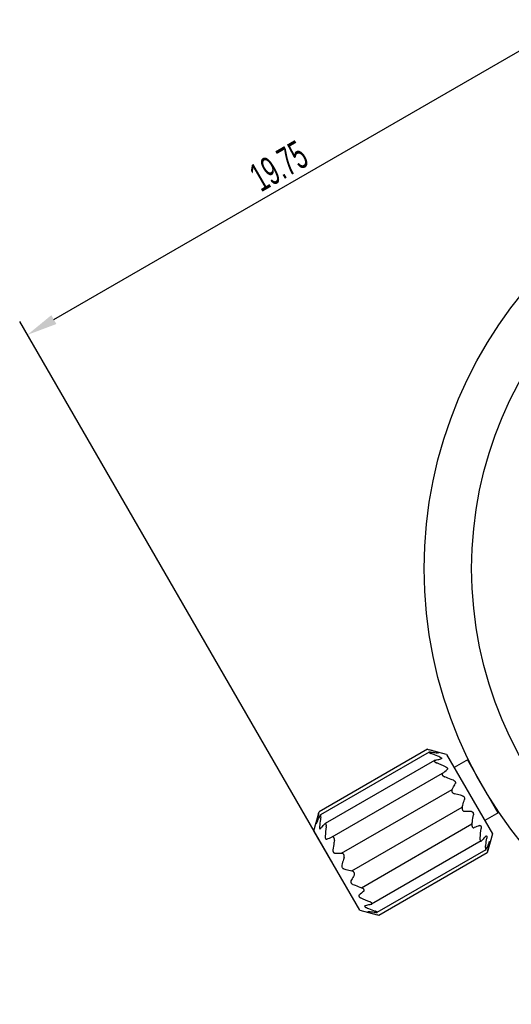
# Model space of a CAD drawing. Header units: millimetres. Extents: x 81 to 388, y 85 to 243.
# Tile 9 of 10: x 263 to 311, y 102 to 199. Entities that reach past the tile are written whole.
import ezdxf

# ---------------------------------------------------------------- set-up
doc = ezdxf.new("R2010")
doc.units = ezdxf.units.MM
doc.header["$LTSCALE"] = 23.1
doc.header["$PDMODE"] = 3
doc.header["$PDSIZE"] = 8
doc.layers.get('0').update_dxf_attribs({"linetype": 'CONTINUOUS'})
doc.layers.get('Defpoints').update_dxf_attribs({"linetype": 'CONTINUOUS'})
doc.layers.add('F4020A-706_PBL20', color=7, linetype='CONTINUOUS')
doc.layers.add('SYC7111A-722_PBL18', color=7, linetype='CONTINUOUS')
doc.styles.get("Standard").update_dxf_attribs({"font": 'txt', "width": 0.6})
doc.dimstyles.get("Standard").update_dxf_attribs({"dimtxt": 2.8, "dimasz": 3, "dimexe": 1.5, "dimexo": 0.8, "dimtad": 1, "dimdec": 4, "dimdsep": 46, "dimtxsty": 'STANDARD', "dimblk": '_FILLED', "dimblk1": '_FILLED', "dimblk2": '_FILLED', "dimcen": 0.09, "dimadec": 4, "dimazin": 2, "dimtol": 1, "dimtp": 0.0001, "dimtm": 0.0001, "dimtfac": 1, "dimtdec": 4, "dimtofl": 0, "dimtmove": 0, "dimatfit": 3, "dimldrblk": '_FILLED', "dimfxl": 1, "dimtolj": 1, "dimarcsym": 0})

# ---------------------------------------------------------------- blocks, each defined once
blk = doc.blocks.new('_FILLED')
at = {"color": 0, "linetype": 'ByBlock'}
blk.add_solid([(0, 0), (-1, 0.167), (-1, -0.167)], dxfattribs=at)
blk = doc.blocks.new('*D90')
at = {"color": 0, "lineweight": -2, "transparency": 16777216}
for p, q in [((344.977, 145.843), (314.286, 199.003)), ((266.322, 169.579), (312.438, 196.204)), ((293.665, 116.218), (262.974, 169.378))]:
    blk.add_line(p, q, dxfattribs=at)
at = {"layer": 'Defpoints', "color": 0, "transparency": 16777216}
for p in [(315.036, 197.704), (345.377, 145.15), (294.065, 115.525)]:
    blk.add_point(p, dxfattribs=at)
at = {"color": 0, "lineweight": -2, "transparency": 16777216, "xscale": 3, "yscale": 3, "zscale": 3}
for p, rotation in [((315.036, 197.704), 29.99999999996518), ((263.724, 168.079), 209.9999999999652)]:
    blk.add_blockref('_FILLED', p, dxfattribs=dict(at, rotation=rotation))
at = {"color": 0, "transparency": 16777216, "insert": (288.367, 184.645), "char_height": 2.8, "attachment_point": 5, "rotation": 30}
blk.add_mtext('\\A1;19.75', dxfattribs=at)

msp = doc.modelspace()

# ---------------------------------------------------------------- linework, layer by layer
for p, q in [((293.6083, 118.81812), (304.43258, 125.06752)), ((294.53162, 117.21889), (305.3559, 123.46829)), ((295.52934, 115.49079), (306.35361, 121.74019)), ((296.48111, 113.84228), (307.30539, 120.09168))]:
    msp.add_line(p, q)
at = {"layer": 'F4020A-706_PBL20', "linetype": 'Continuous'}
for radius in [42.75, 38.1]:
    msp.add_circle((345.37738, 145.15024), radius, dxfattribs=at)
at = {"layer": 'SYC7111A-722_PBL18', "linetype": 'Continuous'}
for p, q in [((302.94114, 127.42198), (292.315, 121.28698)), ((303.12383, 127.13993), (292.46792, 120.98774)), ((304.80576, 126.92236), (303.10082, 127.3792)), ((304.80576, 126.92236), (309.30576, 119.12813)), ((303.65012, 126.32794), (292.90798, 120.12596)), ((306.9462, 126.42609), (305.55576, 125.62332)), ((306.8548, 126.37332), (309.8548, 121.17717)), ((307.27569, 125.76588), (307.22305, 125.73549)), ((309.53919, 121.84539), (309.48655, 121.81499)), ((291.81538, 119.42236), (292.315, 121.28698)), ((309.9462, 121.22994), (308.55576, 120.42717)), ((296.31538, 111.62813), (291.81538, 119.42236)), ((309.30576, 119.12813), (308.80614, 117.2635)), ((308.21316, 118.42453), (297.47102, 112.22255)), ((308.65322, 117.56275), (297.99731, 111.41056)), ((308.80614, 117.2635), (298.18, 111.1285)), ((296.31538, 111.62813), (298.02032, 111.17129))]:
    msp.add_line(p, q, dxfattribs=at)
for centre, radius, start, end in [((307.71181, 143.52221), 16.79216, 253.4948697, 254.0590579), ((303.2838, 125.28948), 1.94104, 70.48298, 71.6703455), ((294.98155, 104.34068), 23.47672, 65.4936168, 67.8079424), ((276.36872, 159.76467), 44.62591, 308.9667427, 309.7032313), ((275.98646, 125.20557), 16.79216, 345.9409421, 346.5051303), ((316.28379, 116.63954), 23.47672, 172.1920576, 174.5063832), ((322.134, 81.77971), 40.67164, 110.2609658, 111.0690602), ((284.83735, 121.91095), 23.47672, 352.1920576, 354.5063832), ((278.98714, 156.77077), 40.67164, 290.2609659, 291.0690602), ((325.22289, 113.32329), 16.88298, 165.9424595, 166.5036129), ((324.75242, 78.78582), 44.62592, 128.9667427, 129.7032312), ((306.13959, 134.20981), 23.47672, 245.4936168, 247.8079424), ((297.79407, 113.13483), 1.80766, 250.4735839, 251.7145124), ((293.38396, 94.94107), 16.88298, 73.4963871, 74.0575405)]:
    msp.add_arc(centre, radius, start, end, dxfattribs=at)
for points, knots in [([(303.89423, 127.13203), (303.82873, 127.15376), (303.56528, 127.23926), (303.29988, 127.31867), (303.0999, 127.37579)], [0, 0, 0, 0, 0.2491228, 1, 1, 1, 1]), ([(303.12384, 127.13993), (303.12176, 127.13872), (303.11809, 127.13605), (303.11457, 127.13022), (303.11445, 127.12326), (303.11748, 127.11591), (303.12316, 127.10801), (303.13151, 127.09955), (303.14235, 127.09059), (303.16084, 127.07744), (303.18871, 127.06091), (303.22671, 127.04163), (303.2691, 127.02263), (303.29881, 127.01065), (303.31412, 127.00475)], [0, 0, 0, 0, 0.0281342, 0.05229428, 0.0768546, 0.10655744, 0.14402369, 0.19030172, 0.24543095, 0.30870428, 0.45591725, 0.62463855, 0.80781532, 1, 1, 1, 1]), ([(303.23219, 127.14666), (303.22049, 127.14772), (303.19857, 127.14924), (303.16816, 127.14939), (303.14351, 127.14703), (303.12919, 127.14303), (303.12384, 127.13993)], [0, 0, 0, 0, 0.32142758, 0.60157627, 0.83057329, 1, 1, 1, 1]), ([(303.23219, 127.14666), (303.29095, 127.14134), (303.52382, 127.11935), (303.75633, 127.09327), (303.92974, 127.07051)], [0, 0, 0, 0, 0.25225335, 1, 1, 1, 1]), ([(304.16853, 126.65693), (304.09802, 126.68744), (303.81504, 126.80781), (303.52939, 126.92186), (303.31412, 127.00475)], [0, 0, 0, 0, 0.24983529, 1, 1, 1, 1]), ([(304.02297, 127.06852), (304.02144, 127.06763), (304.01732, 127.06635), (304.00623, 127.06481), (303.98753, 127.06485), (303.96055, 127.06675), (303.94057, 127.06909), (303.92974, 127.07051)], [0, 0, 0, 0, 0.05648449, 0.13561675, 0.35766757, 0.65122446, 1, 1, 1, 1]), ([(303.93228, 127.11899), (303.93979, 127.11631), (303.9541, 127.11109), (303.97424, 127.10323), (303.99169, 127.09579), (304.00594, 127.08891), (304.01546, 127.08345), (304.02102, 127.07925), (304.02414, 127.07629), (304.02628, 127.07281), (304.02491, 127.06981), (304.02367, 127.06893), (304.02297, 127.06852)], [0, 0, 0, 0, 0.21587803, 0.41247107, 0.58530333, 0.72941332, 0.8404304, 0.88278802, 0.91632967, 0.95995183, 0.97793762, 1, 1, 1, 1]), ([(304.16853, 126.65693), (304.1834, 126.65049), (304.21205, 126.6373), (304.25209, 126.61579), (304.28648, 126.5934), (304.30998, 126.57351), (304.32356, 126.55732), (304.33207, 126.54354), (304.33593, 126.5289), (304.33285, 126.51583), (304.3278, 126.50745), (304.32041, 126.50014), (304.31443, 126.49612), (304.31118, 126.49424)], [0, 0, 0, 0, 0.18661976, 0.36313321, 0.5230667, 0.65879568, 0.71590319, 0.76544888, 0.84545733, 0.88113898, 0.91747124, 0.95669669, 1, 1, 1, 1]), ([(303.65012, 126.32794), (303.64532, 126.32517), (303.63643, 126.31914), (303.62538, 126.30797), (303.6177, 126.29488), (303.61409, 126.27994), (303.61491, 126.26354), (303.62031, 126.24606), (303.63015, 126.22784), (303.64412, 126.20915), (303.66193, 126.19041), (303.69078, 126.16502), (303.73302, 126.13558), (303.78896, 126.10456), (303.82868, 126.08663), (303.849, 126.07831)], [0, 0, 0, 0, 0.04318731, 0.08324364, 0.12141555, 0.15989954, 0.20125017, 0.24784144, 0.30124453, 0.36178594, 0.42913921, 0.5022848, 0.66085915, 0.82899907, 1, 1, 1, 1]), ([(303.69502, 126.34501), (303.69085, 126.34398), (303.67539, 126.33977), (303.66029, 126.33381), (303.65012, 126.32794)], [0, 0, 0, 0, 0.26805222, 1, 1, 1, 1]), ([(303.69502, 126.34501), (303.7437, 126.35695), (303.93524, 126.40349), (304.12725, 126.44812), (304.2708, 126.47979)], [0, 0, 0, 0, 0.25426579, 1, 1, 1, 1]), ([(304.31118, 126.49424), (304.30538, 126.4909), (304.29213, 126.48519), (304.27826, 126.48144), (304.2708, 126.47979)], [0, 0, 0, 0, 0.46681098, 1, 1, 1, 1]), ([(304.71957, 125.7025), (304.73803, 125.69405), (304.774, 125.67575), (304.82375, 125.64353), (304.86005, 125.61238), (304.88345, 125.58526), (304.901, 125.55953), (304.91226, 125.53249), (304.91504, 125.50605), (304.91272, 125.48252), (304.9011, 125.45539), (304.88514, 125.4385), (304.87625, 125.43111)], [0, 0, 0, 0, 0.16206147, 0.32151348, 0.47205655, 0.54182794, 0.60672792, 0.72037983, 0.77054229, 0.81763108, 0.90778201, 1, 1, 1, 1]), ([(304.43258, 125.06752), (304.42064, 125.05785), (304.39905, 125.03498), (304.38053, 124.98935), (304.38244, 124.93505), (304.40648, 124.87805), (304.44953, 124.82357), (304.50628, 124.77562), (304.57083, 124.73665), (304.61685, 124.71664), (304.64003, 124.70821)], [0, 0, 0, 0, 0.0921162, 0.18480359, 0.28752875, 0.40909491, 0.54949038, 0.70013891, 0.85213856, 1, 1, 1, 1]), ([(305.48088, 124.38388), (305.4115, 124.41241), (305.13294, 124.52492), (304.85186, 124.63114), (304.64003, 124.70821)], [0, 0, 0, 0, 0.24968917, 1, 1, 1, 1]), ([(305.3559, 123.46829), (305.38348, 123.51693), (305.49183, 123.70971), (305.59705, 123.90427), (305.67308, 124.05097)], [0, 0, 0, 0, 0.25283996, 1, 1, 1, 1]), ([(305.48088, 124.38388), (305.5176, 124.36877), (305.57087, 124.33913), (305.63002, 124.28521), (305.66518, 124.23815), (305.68734, 124.18765), (305.69526, 124.13762), (305.69019, 124.09139), (305.67963, 124.0636), (305.67308, 124.05097)], [0, 0, 0, 0, 0.2757473, 0.41665003, 0.55348366, 0.68063024, 0.79584204, 0.90115885, 1, 1, 1, 1]), ([(305.3559, 123.46829), (305.34678, 123.4522), (305.33193, 123.41616), (305.32418, 123.35534), (305.3338, 123.28887), (305.36237, 123.22226), (305.40776, 123.16226), (305.48111, 123.09975), (305.54747, 123.07028), (305.5918, 123.05969)], [0, 0, 0, 0, 0.10234524, 0.21301385, 0.33536706, 0.46953544, 0.60975379, 0.74780031, 1, 1, 1, 1]), ([(306.36063, 122.86009), (306.29727, 122.87808), (306.04208, 122.94875), (305.78527, 123.01348), (305.5918, 123.05969)], [0, 0, 0, 0, 0.24876679, 1, 1, 1, 1]), ([(306.36063, 122.86009), (306.39496, 122.85034), (306.46437, 122.81702), (306.54356, 122.7295), (306.57974, 122.61716), (306.57389, 122.54041), (306.56517, 122.50582)], [0, 0, 0, 0, 0.23738661, 0.50007611, 0.76268078, 1, 1, 1, 1]), ([(306.35361, 121.74019), (306.34062, 121.69651), (306.33296, 121.62431), (306.35042, 121.52952), (306.37969, 121.46021), (306.42309, 121.40217), (306.47584, 121.3606), (306.53239, 121.33691), (306.57102, 121.33174), (306.58952, 121.3316)], [0, 0, 0, 0, 0.25219898, 0.39024552, 0.53046396, 0.6646324, 0.7869857, 0.8976547, 1, 1, 1, 1]), ([(306.35361, 121.74019), (306.37258, 121.80394), (306.447, 122.05804), (306.5167, 122.31356), (306.56517, 122.50582)], [0, 0, 0, 0, 0.25116598, 1, 1, 1, 1]), ([(292.27563, 121.12639), (292.25875, 121.059), (292.1926, 120.79004), (292.13146, 120.51983), (292.08956, 120.31661)], [0, 0, 0, 0, 0.25083275, 1, 1, 1, 1]), ([(292.12508, 120.25509), (292.14727, 120.30859), (292.23824, 120.52408), (292.334, 120.73754), (292.40791, 120.89726)], [0, 0, 0, 0, 0.2476005, 1, 1, 1, 1]), ([(292.48984, 120.75536), (292.47789, 120.67936), (292.43136, 120.37539), (292.39036, 120.07056), (292.36386, 119.8415)], [0, 0, 0, 0, 0.25016402, 1, 1, 1, 1]), ([(292.46792, 120.98773), (292.46255, 120.98465), (292.45193, 120.97424), (292.43756, 120.95408), (292.42249, 120.92767), (292.41285, 120.90792), (292.40791, 120.89726)], [0, 0, 0, 0, 0.16942671, 0.39842373, 0.67857242, 1, 1, 1, 1]), ([(292.48984, 120.75536), (292.49239, 120.77156), (292.49687, 120.80328), (292.50161, 120.84949), (292.50391, 120.89204), (292.50354, 120.92444), (292.50139, 120.94702), (292.49906, 120.9609), (292.4959, 120.97236), (292.4919, 120.98123), (292.48705, 120.98753), (292.48096, 120.9909), (292.47416, 120.99077), (292.47, 120.98893), (292.46792, 120.98773)], [0, 0, 0, 0, 0.19218468, 0.37536145, 0.54408275, 0.69129572, 0.75456905, 0.80969828, 0.85597631, 0.89344256, 0.9231454, 0.94770572, 0.9718658, 1, 1, 1, 1]), ([(307.25272, 121.31494), (307.19816, 121.31743), (306.97719, 121.32617), (306.75604, 121.33029), (306.58952, 121.3316)], [0, 0, 0, 0, 0.24696838, 1, 1, 1, 1]), ([(307.25272, 121.31494), (307.26694, 121.3143), (307.2963, 121.30955), (307.33887, 121.29081), (307.37826, 121.25893), (307.41091, 121.21447), (307.43406, 121.16048), (307.45118, 121.08232), (307.45021, 121.02138), (307.44493, 120.98204)], [0, 0, 0, 0, 0.09885388, 0.20421852, 0.31946596, 0.44667064, 0.58346611, 0.72432786, 1, 1, 1, 1]), ([(307.30539, 120.09168), (307.31845, 120.16573), (307.36942, 120.46179), (307.41496, 120.75881), (307.44493, 120.98204)], [0, 0, 0, 0, 0.25030137, 1, 1, 1, 1]), ([(292.08956, 120.31661), (292.08745, 120.30638), (292.08351, 120.28662), (292.07838, 120.2582), (292.07442, 120.23263), (292.07183, 120.21068), (292.07085, 120.19329), (292.07137, 120.18183), (292.07313, 120.17568), (292.0749, 120.17295), (292.0777, 120.17214), (292.07937, 120.17289), (292.0802, 120.17336)], [0, 0, 0, 0, 0.20743978, 0.40011646, 0.57328521, 0.72144703, 0.83849018, 0.91973869, 0.94666411, 0.96566849, 0.98118413, 1, 1, 1, 1]), ([(292.0802, 120.17336), (292.08173, 120.17424), (292.0849, 120.17716), (292.09178, 120.186), (292.10109, 120.20221), (292.11293, 120.22653), (292.1209, 120.245), (292.12508, 120.25509)], [0, 0, 0, 0, 0.05648449, 0.13561675, 0.35766757, 0.65122446, 1, 1, 1, 1]), ([(292.36386, 119.8415), (292.362, 119.82541), (292.3591, 119.794), (292.35771, 119.74857), (292.3599, 119.70758), (292.36538, 119.67729), (292.37261, 119.65744), (292.38029, 119.64318), (292.39104, 119.63251), (292.4039, 119.62865), (292.41368, 119.62883), (292.42371, 119.63157), (292.43017, 119.63474), (292.43343, 119.63662)], [0, 0, 0, 0, 0.18661976, 0.36313321, 0.5230667, 0.65879568, 0.71590319, 0.76544888, 0.84545733, 0.88113898, 0.91747124, 0.95669669, 1, 1, 1, 1]), ([(292.46613, 119.66437), (292.49878, 119.70006), (292.63235, 119.84503), (292.76782, 119.98823), (292.87075, 120.09561)], [0, 0, 0, 0, 0.24542334, 1, 1, 1, 1]), ([(292.90798, 120.12596), (292.90475, 120.1241), (292.89125, 120.11539), (292.87927, 120.1045), (292.87075, 120.09561)], [0, 0, 0, 0, 0.23226614, 1, 1, 1, 1]), ([(293.02472, 119.82892), (293.02768, 119.85067), (293.03201, 119.89404), (293.03312, 119.95799), (293.02874, 120.00929), (293.02118, 120.04697), (293.01385, 120.07176), (293.00465, 120.09321), (292.9938, 120.11084), (292.98136, 120.12426), (292.96756, 120.13317), (292.95282, 120.13751), (292.93765, 120.1374), (292.92245, 120.13342), (292.91278, 120.12873), (292.90798, 120.12596)], [0, 0, 0, 0, 0.17100093, 0.33914085, 0.4977152, 0.57086079, 0.63821406, 0.69875547, 0.75215856, 0.79874983, 0.84010046, 0.87858445, 0.91675636, 0.95681269, 1, 1, 1, 1]), ([(307.30539, 120.09168), (307.3011, 120.06738), (307.29542, 120.01753), (307.29689, 119.94214), (307.31004, 119.86902), (307.3357, 119.80449), (307.37305, 119.75518), (307.41911, 119.72638), (307.46789, 119.7196), (307.49849, 119.72685), (307.51283, 119.73236)], [0, 0, 0, 0, 0.14786124, 0.29986029, 0.45050889, 0.59090452, 0.71247078, 0.81519603, 0.90788374, 1, 1, 1, 1]), ([(308.04955, 119.9348), (308.0604, 119.9388), (308.08301, 119.94419), (308.11232, 119.94067), (308.13386, 119.93091), (308.15539, 119.91527), (308.17851, 119.88492), (308.19689, 119.83805), (308.20727, 119.78311), (308.21028, 119.72391), (308.20815, 119.68362), (308.20624, 119.66341)], [0, 0, 0, 0, 0.09225217, 0.18246073, 0.22959067, 0.27976432, 0.39350703, 0.52795887, 0.67849495, 0.83792324, 1, 1, 1, 1]), ([(292.43343, 119.63662), (292.43922, 119.63997), (292.4508, 119.64859), (292.46098, 119.65872), (292.46613, 119.66437)], [0, 0, 0, 0, 0.46681098, 1, 1, 1, 1]), ([(292.9149, 118.88708), (292.91298, 118.86686), (292.91085, 118.82655), (292.91389, 118.76736), (292.92271, 118.72035), (292.93449, 118.68652), (292.948, 118.65847), (292.96579, 118.6352), (292.9873, 118.61956), (293.00884, 118.60981), (293.03814, 118.6063), (293.06075, 118.61169), (293.07159, 118.61569)], [0, 0, 0, 0, 0.16206147, 0.32151348, 0.47205655, 0.54182794, 0.60672792, 0.72037983, 0.77054229, 0.81763108, 0.90778201, 1, 1, 1, 1]), ([(293.81575, 118.45881), (293.82004, 118.4831), (293.82572, 118.53295), (293.82425, 118.60834), (293.8111, 118.68147), (293.78544, 118.74599), (293.74809, 118.79531), (293.70203, 118.82411), (293.65325, 118.83089), (293.62265, 118.82363), (293.6083, 118.81812)], [0, 0, 0, 0, 0.14786144, 0.29986109, 0.45050962, 0.59090509, 0.71247125, 0.81519641, 0.9078838, 1, 1, 1, 1]), ([(308.65501, 118.88612), (308.62236, 118.85042), (308.48879, 118.70546), (308.35331, 118.56226), (308.25039, 118.45488)], [0, 0, 0, 0, 0.24542334, 1, 1, 1, 1]), ([(308.65501, 118.88612), (308.66016, 118.89176), (308.67034, 118.90189), (308.68191, 118.91052), (308.68771, 118.91386)], [0, 0, 0, 0, 0.53316261, 1, 1, 1, 1]), ([(308.68771, 118.91386), (308.69097, 118.91574), (308.69744, 118.91891), (308.70747, 118.92166), (308.71726, 118.92184), (308.73013, 118.91797), (308.74085, 118.90728), (308.74856, 118.89303), (308.75576, 118.87317), (308.76124, 118.84288), (308.76343, 118.8019), (308.76204, 118.75648), (308.75914, 118.72508), (308.75728, 118.70898)], [0, 0, 0, 0, 0.04331435, 0.08256081, 0.11891273, 0.15459313, 0.23467413, 0.28418934, 0.34130321, 0.47706534, 0.63692096, 0.81339724, 1, 1, 1, 1]), ([(293.81575, 118.45881), (293.80269, 118.38476), (293.75172, 118.08869), (293.70618, 117.79167), (293.67621, 117.56845)], [0, 0, 0, 0, 0.25030137, 1, 1, 1, 1]), ([(308.09642, 118.72157), (308.09346, 118.69982), (308.08912, 118.65645), (308.08802, 118.5925), (308.0924, 118.5412), (308.09996, 118.50352), (308.10729, 118.47872), (308.11648, 118.45728), (308.12734, 118.43965), (308.13978, 118.42623), (308.15358, 118.41732), (308.16832, 118.41297), (308.18349, 118.41308), (308.19869, 118.41707), (308.20836, 118.42175), (308.21316, 118.42452)], [0, 0, 0, 0, 0.17100073, 0.33914017, 0.49771429, 0.57086005, 0.63821334, 0.69875489, 0.75215815, 0.79874939, 0.84010017, 0.87858414, 0.91675612, 0.95681261, 1, 1, 1, 1]), ([(308.21316, 118.42452), (308.21639, 118.42639), (308.22989, 118.43509), (308.24187, 118.44599), (308.25039, 118.45488)], [0, 0, 0, 0, 0.23226624, 1, 1, 1, 1]), ([(308.6313, 117.79513), (308.64325, 117.87112), (308.68978, 118.17509), (308.73078, 118.47993), (308.75728, 118.70898)], [0, 0, 0, 0, 0.25016402, 1, 1, 1, 1]), ([(308.99606, 118.2954), (308.97387, 118.2419), (308.8829, 118.0264), (308.78714, 117.81295), (308.71323, 117.65323)], [0, 0, 0, 0, 0.2476005, 1, 1, 1, 1]), ([(308.84551, 117.4241), (308.86239, 117.49149), (308.92853, 117.76045), (308.98968, 118.03065), (309.03158, 118.23388)], [0, 0, 0, 0, 0.25083275, 1, 1, 1, 1]), ([(308.99606, 118.2954), (309.00024, 118.30548), (309.00821, 118.32396), (309.02005, 118.34827), (309.02936, 118.36449), (309.03624, 118.37332), (309.03941, 118.37625), (309.04094, 118.37713)], [0, 0, 0, 0, 0.34873151, 0.64228027, 0.86437567, 0.94355103, 1, 1, 1, 1]), ([(309.04094, 118.37713), (309.04176, 118.3776), (309.04344, 118.37833), (309.04623, 118.37752), (309.04802, 118.37481), (309.04978, 118.36865), (309.05028, 118.35719), (309.04931, 118.3398), (309.04671, 118.31786), (309.04276, 118.29228), (309.03762, 118.26387), (309.03369, 118.24411), (309.03158, 118.23388)], [0, 0, 0, 0, 0.01878712, 0.03431342, 0.05328015, 0.08017188, 0.16152694, 0.2785787, 0.42669426, 0.59985627, 0.79253374, 1, 1, 1, 1]), ([(293.67621, 117.56845), (293.67093, 117.5291), (293.66997, 117.46814), (293.68709, 117.38996), (293.71026, 117.33597), (293.74292, 117.29153), (293.78229, 117.25966), (293.82485, 117.24094), (293.8542, 117.23619), (293.86842, 117.23554)], [0, 0, 0, 0, 0.2757473, 0.41665003, 0.55348366, 0.68063024, 0.79584204, 0.90115885, 1, 1, 1, 1]), ([(293.86842, 117.23554), (293.92298, 117.23306), (294.14395, 117.22432), (294.3651, 117.22019), (294.53162, 117.21889)], [0, 0, 0, 0, 0.24696838, 1, 1, 1, 1]), ([(294.76753, 116.81029), (294.78052, 116.85398), (294.78818, 116.92618), (294.77072, 117.02096), (294.74145, 117.09028), (294.69805, 117.14831), (294.6453, 117.18989), (294.58875, 117.21358), (294.55012, 117.21874), (294.53162, 117.21889)], [0, 0, 0, 0, 0.25219969, 0.39024621, 0.53046456, 0.66463294, 0.78698615, 0.89765476, 1, 1, 1, 1]), ([(308.6313, 117.79513), (308.62875, 117.77893), (308.62427, 117.7472), (308.61953, 117.701), (308.61723, 117.65845), (308.6176, 117.62604), (308.61975, 117.60346), (308.62208, 117.58959), (308.62524, 117.57813), (308.62924, 117.56926), (308.63409, 117.56296), (308.64018, 117.55958), (308.64698, 117.55972), (308.65114, 117.56156), (308.65322, 117.56275)], [0, 0, 0, 0, 0.19218463, 0.37536118, 0.54408195, 0.69129508, 0.75456869, 0.80969801, 0.85597599, 0.89344251, 0.92314545, 0.94770573, 0.97186585, 1, 1, 1, 1]), ([(308.65322, 117.56275), (308.65859, 117.56584), (308.66921, 117.57625), (308.68358, 117.59641), (308.69865, 117.62282), (308.70829, 117.64257), (308.71323, 117.65323)], [0, 0, 0, 0, 0.16942685, 0.39842419, 0.67857278, 1, 1, 1, 1]), ([(294.55597, 116.04467), (294.54724, 116.01006), (294.5414, 115.93329), (294.5776, 115.82095), (294.65679, 115.73344), (294.72619, 115.70014), (294.76051, 115.69039)], [0, 0, 0, 0, 0.23738661, 0.50007611, 0.76268078, 1, 1, 1, 1]), ([(294.76753, 116.81029), (294.74856, 116.74655), (294.67414, 116.49244), (294.60444, 116.23693), (294.55597, 116.04467)], [0, 0, 0, 0, 0.25116598, 1, 1, 1, 1]), ([(294.76051, 115.69039), (294.82387, 115.6724), (295.07906, 115.60174), (295.33587, 115.537), (295.52934, 115.49079)], [0, 0, 0, 0, 0.24876679, 1, 1, 1, 1]), ([(295.76524, 115.0822), (295.73766, 115.03356), (295.62931, 114.84078), (295.52409, 114.64622), (295.44806, 114.49952)], [0, 0, 0, 0, 0.25283996, 1, 1, 1, 1]), ([(295.76524, 115.0822), (295.77436, 115.09829), (295.78921, 115.13433), (295.79696, 115.19515), (295.78733, 115.26162), (295.75877, 115.32822), (295.71338, 115.38822), (295.64003, 115.45074), (295.57367, 115.48021), (295.52934, 115.49079)], [0, 0, 0, 0, 0.1023453, 0.2130143, 0.3353676, 0.46953604, 0.60975448, 0.74780102, 1, 1, 1, 1]), ([(295.44806, 114.49952), (295.44151, 114.48688), (295.43094, 114.45908), (295.42589, 114.41285), (295.4338, 114.36279), (295.45598, 114.31229), (295.49116, 114.26524), (295.55029, 114.21134), (295.60355, 114.18171), (295.64026, 114.16661)], [0, 0, 0, 0, 0.09885388, 0.20421852, 0.31946596, 0.44667064, 0.58346611, 0.72432786, 1, 1, 1, 1]), ([(295.64026, 114.16661), (295.70964, 114.13808), (295.9882, 114.02557), (296.26928, 113.91934), (296.48111, 113.84228)], [0, 0, 0, 0, 0.24968917, 1, 1, 1, 1]), ([(296.24489, 113.11937), (296.236, 113.11198), (296.22003, 113.0951), (296.20842, 113.06794), (296.2061, 113.04441), (296.20888, 113.01795), (296.22361, 112.98275), (296.25501, 112.9434), (296.29739, 112.90694), (296.34716, 112.87474), (296.38311, 112.85643), (296.40157, 112.84798)], [0, 0, 0, 0, 0.09225217, 0.18246073, 0.22959067, 0.27976432, 0.39350703, 0.52795887, 0.67849495, 0.83792324, 1, 1, 1, 1]), ([(296.68856, 113.48297), (296.7005, 113.49263), (296.72208, 113.5155), (296.74061, 113.56114), (296.7387, 113.61543), (296.71466, 113.67243), (296.67161, 113.72692), (296.61486, 113.77487), (296.55031, 113.81384), (296.50429, 113.83384), (296.48111, 113.84228)], [0, 0, 0, 0, 0.09211626, 0.18480397, 0.28752922, 0.40909548, 0.54949111, 0.70013971, 0.85213876, 1, 1, 1, 1]), ([(296.85034, 112.07069), (296.84288, 112.06905), (296.82901, 112.0653), (296.81576, 112.05959), (296.80996, 112.05624)], [0, 0, 0, 0, 0.53316261, 1, 1, 1, 1]), ([(297.42612, 112.20548), (297.37744, 112.19354), (297.1859, 112.147), (296.99388, 112.10237), (296.85034, 112.07069)], [0, 0, 0, 0, 0.25426579, 1, 1, 1, 1]), ([(297.47102, 112.22255), (297.47582, 112.22532), (297.48471, 112.23135), (297.49576, 112.24252), (297.50344, 112.2556), (297.50705, 112.27054), (297.50623, 112.28695), (297.50083, 112.30443), (297.49099, 112.32264), (297.47702, 112.34134), (297.45921, 112.36008), (297.43036, 112.38546), (297.38812, 112.41491), (297.33218, 112.44593), (297.29246, 112.46385), (297.27214, 112.47217)], [0, 0, 0, 0, 0.04318739, 0.08324388, 0.12141586, 0.15989983, 0.20125061, 0.24784185, 0.30124511, 0.36178666, 0.42913995, 0.50228571, 0.66085983, 0.82899926, 1, 1, 1, 1]), ([(297.42612, 112.20548), (297.43029, 112.2065), (297.44575, 112.21072), (297.46085, 112.21667), (297.47102, 112.22255)], [0, 0, 0, 0, 0.26805208, 1, 1, 1, 1]), ([(296.80996, 112.05624), (296.80671, 112.05436), (296.80073, 112.05034), (296.79333, 112.04303), (296.78829, 112.03464), (296.7852, 112.02156), (296.7891, 112.00693), (296.79758, 111.99313), (296.81118, 111.97696), (296.83467, 111.95707), (296.86907, 111.93469), (296.9091, 111.91318), (296.93774, 111.89999), (296.95261, 111.89356)], [0, 0, 0, 0, 0.04331435, 0.08256081, 0.11891273, 0.15459313, 0.23467413, 0.28418934, 0.34130321, 0.47706534, 0.63692096, 0.81339724, 1, 1, 1, 1]), ([(296.95261, 111.89356), (297.02312, 111.86305), (297.3061, 111.74267), (297.59174, 111.62862), (297.80702, 111.54573)], [0, 0, 0, 0, 0.24983529, 1, 1, 1, 1]), ([(297.09817, 111.48197), (297.09747, 111.48156), (297.09622, 111.48067), (297.09488, 111.47764), (297.09703, 111.47413), (297.10021, 111.47116), (297.10585, 111.46693), (297.11549, 111.46142), (297.1299, 111.45449), (297.14753, 111.44701), (297.16786, 111.43909), (297.1823, 111.43383), (297.18988, 111.43114)], [0, 0, 0, 0, 0.02191786, 0.03981724, 0.08338504, 0.11698701, 0.15948498, 0.27079663, 0.41501605, 0.58783985, 0.78433759, 1, 1, 1, 1]), ([(297.1914, 111.47997), (297.18057, 111.48139), (297.16059, 111.48373), (297.13361, 111.48563), (297.11491, 111.48567), (297.10382, 111.48414), (297.0997, 111.48286), (297.09817, 111.48197)], [0, 0, 0, 0, 0.34873151, 0.64228027, 0.86437567, 0.94355103, 1, 1, 1, 1]), ([(297.88895, 111.40383), (297.83019, 111.40914), (297.59732, 111.43114), (297.36481, 111.45722), (297.1914, 111.47997)], [0, 0, 0, 0, 0.25225335, 1, 1, 1, 1]), ([(297.22691, 111.41845), (297.2924, 111.39673), (297.55586, 111.31123), (297.82126, 111.23181), (298.02124, 111.1747)], [0, 0, 0, 0, 0.2491228, 1, 1, 1, 1]), ([(297.9973, 111.41056), (297.99938, 111.41176), (298.00305, 111.41444), (298.00657, 111.42027), (298.00669, 111.42722), (298.00366, 111.43458), (297.99798, 111.44248), (297.98963, 111.45094), (297.97878, 111.4599), (297.9603, 111.47305), (297.93243, 111.48958), (297.89443, 111.50886), (297.85204, 111.52785), (297.82233, 111.53984), (297.80702, 111.54573)], [0, 0, 0, 0, 0.02813415, 0.05229427, 0.07685455, 0.10655749, 0.14402401, 0.19030199, 0.24543131, 0.30870492, 0.45591805, 0.62463882, 0.80781537, 1, 1, 1, 1]), ([(297.88895, 111.40383), (297.90064, 111.40277), (297.92257, 111.40125), (297.95298, 111.4011), (297.97763, 111.40346), (297.99195, 111.40745), (297.9973, 111.41056)], [0, 0, 0, 0, 0.32142722, 0.60157581, 0.83057315, 1, 1, 1, 1])]:
    msp.add_open_spline(points, degree=3, knots=knots, dxfattribs=at)

# ---------------------------------------------------------------- dimensions: what is measured, and where the dimension line sits
dim = msp.add_aligned_dim(p1=(294.06538, 115.52524), p2=(345.37738, 145.15024), distance=60.68353, text='19.75', dimstyle='STANDARD')
dim.commit()
dim.dimension.update_dxf_attribs({"geometry": '*D90', "text_midpoint": (288.36712, 184.64492)})

doc.saveas('drawing.dxf')
